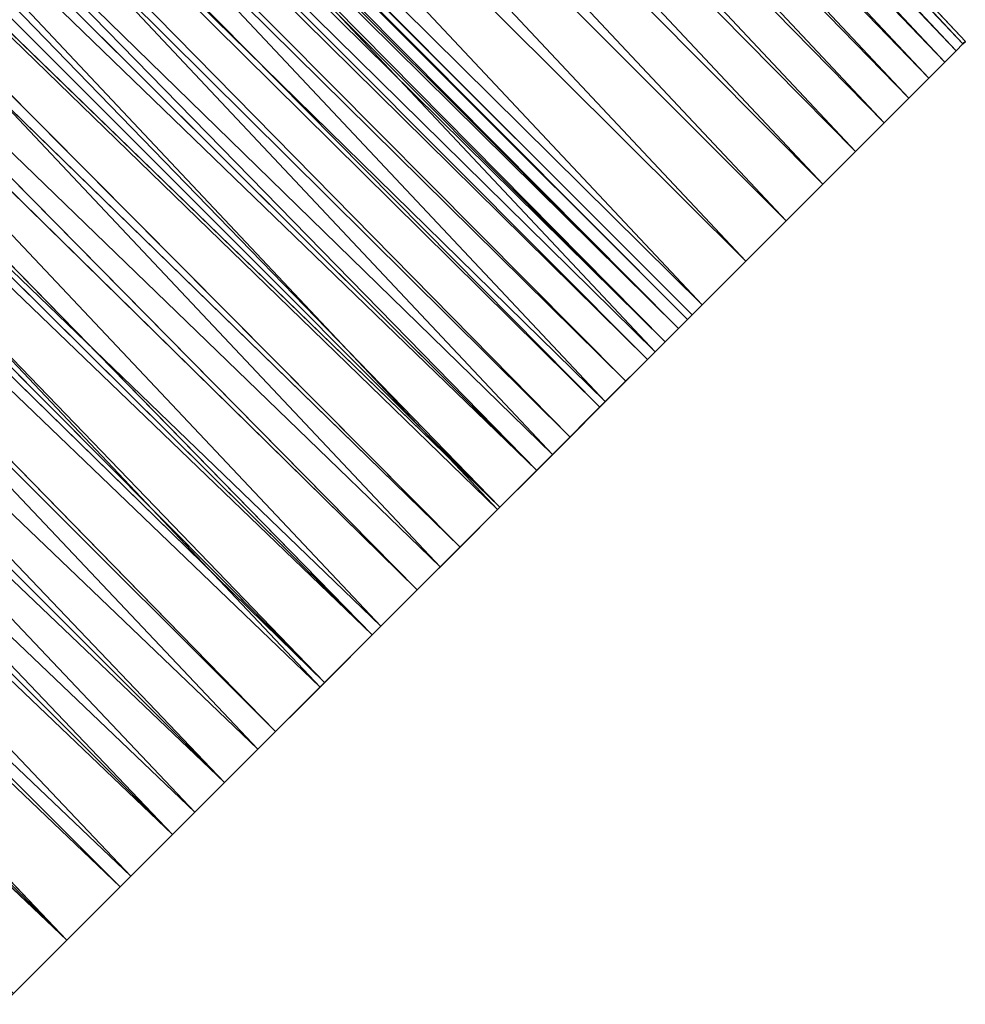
# Model space of a CAD drawing. Header units: millimetres. Extents: x -17.6 to 34.9, y -55.1 to 0.
# Tile 4 of 94: x 25.3 to 34.9, y -46.7 to -36.6. Entities that reach past the tile are written whole.
import ezdxf

# ---------------------------------------------------------------- set-up
doc = ezdxf.new("R2010")
doc.units = ezdxf.units.MM
doc.header["$LTSCALE"] = 38.447787
for name, color, linetype in [('10', 7, 'CONTINUOUS'), ('19', 7, 'CONTINUOUS'), ('21', 7, 'CONTINUOUS'), ('54', 7, 'CONTINUOUS'), ('55', 7, 'CONTINUOUS')]:
    doc.layers.add(name, color=color, linetype=linetype)

msp = doc.modelspace()

# ---------------------------------------------------------------- linework, layer by layer
at = {"layer": '10', "linetype": 'Continuous'}
for points in [[(34.909, -36.887, 0.926), (34.84, -36.957, 1.841), (34.909, -36.887, -0.926), (34.909, -36.887, 0.926)], [(34.909, -36.887, -0.926), (34.84, -36.957, 1.841), (34.84, -36.957, -1.841), (34.909, -36.887, -0.926)], [(34.933, -36.864), (34.909, -36.887, 0.926), (34.909, -36.887, -0.926), (34.933, -36.864)], [(34.84, -36.957, 1.841), (34.724, -37.072, 2.745), (34.84, -36.957, -1.841), (34.84, -36.957, 1.841)], [(34.84, -36.957, -1.841), (34.724, -37.072, 2.745), (34.724, -37.072, -2.745), (34.84, -36.957, -1.841)], [(34.724, -37.072, 2.745), (34.562, -37.234, 3.641), (34.724, -37.072, -2.745), (34.724, -37.072, 2.745)], [(34.724, -37.072, -2.745), (34.562, -37.234, 3.641), (34.562, -37.234, -3.641), (34.724, -37.072, -2.745)], [(34.562, -37.234, 3.641), (34.357, -37.44, 4.515), (34.562, -37.234, -3.641), (34.562, -37.234, 3.641)], [(34.562, -37.234, -3.641), (34.357, -37.44, 4.515), (34.357, -37.44, -4.515), (34.562, -37.234, -3.641)], [(34.357, -37.44, 4.515), (34.107, -37.689, 5.367), (34.357, -37.44, -4.515), (34.357, -37.44, 4.515)], [(34.357, -37.44, -4.515), (34.107, -37.689, 5.367), (34.107, -37.689, -5.367), (34.357, -37.44, -4.515)], [(34.107, -37.689, 5.367), (33.815, -37.982, 6.193), (34.107, -37.689, -5.367), (34.107, -37.689, 5.367)], [(34.107, -37.689, -5.367), (33.815, -37.982, 6.193), (33.815, -37.982, -6.193), (34.107, -37.689, -5.367)], [(33.815, -37.982, 6.193), (33.483, -38.314, 6.984), (33.815, -37.982, -6.193), (33.815, -37.982, 6.193)], [(33.815, -37.982, -6.193), (33.483, -38.314, 6.984), (33.483, -38.314, -6.984), (33.815, -37.982, -6.193)], [(33.483, -38.314, 6.984), (33.11, -38.687, 7.744), (33.483, -38.314, -6.984), (33.483, -38.314, 6.984)], [(33.483, -38.314, -6.984), (33.11, -38.687, 7.744), (33.11, -38.687, -7.744), (33.483, -38.314, -6.984)], [(33.11, -38.687, 7.744), (32.702, -39.095, 8.461), (33.11, -38.687, -7.744), (33.11, -38.687, 7.744)], [(33.11, -38.687, -7.744), (32.702, -39.095, 8.461), (32.702, -39.095, -8.461), (33.11, -38.687, -7.744)], [(32.702, -39.095, 8.461), (32.257, -39.54, 9.136), (32.702, -39.095, -8.461), (32.702, -39.095, 8.461)], [(32.702, -39.095, -8.461), (32.257, -39.54, 9.136), (32.257, -39.54, -9.136), (32.702, -39.095, -8.461)], [(32.257, -39.54, 9.136), (31.779, -40.017, 9.765), (32.155, -39.642, 0.383), (32.257, -39.54, 9.136)], [(31.779, -40.017, -9.765), (32.257, -39.54, -9.136), (31.882, -39.915, -2.635), (31.779, -40.017, -9.765)], [(31.882, -39.915, -2.635), (32.257, -39.54, -9.136), (32.017, -39.779, -1.897), (31.882, -39.915, -2.635)], [(32.017, -39.779, -1.897), (32.257, -39.54, -9.136), (32.109, -39.688, -1.142), (32.017, -39.779, -1.897)], [(32.109, -39.688, -1.142), (32.257, -39.54, -9.136), (32.155, -39.642, -0.383), (32.109, -39.688, -1.142)], [(32.257, -39.54, -9.136), (32.257, -39.54, 9.136), (32.155, -39.642, 0.383), (32.257, -39.54, -9.136)], [(32.155, -39.642, -0.383), (32.257, -39.54, -9.136), (32.155, -39.642, 0.383), (32.155, -39.642, -0.383)], [(32.155, -39.642, 0.383), (31.779, -40.017, 9.765), (32.109, -39.688, 1.142), (32.155, -39.642, 0.383)], [(32.109, -39.688, 1.142), (31.779, -40.017, 9.765), (32.017, -39.779, 1.897), (32.109, -39.688, 1.142)], [(32.017, -39.779, 1.897), (31.779, -40.017, 9.765), (31.882, -39.915, 2.635), (32.017, -39.779, 1.897)], [(31.882, -39.915, 2.635), (31.779, -40.017, 9.765), (31.701, -40.095, 3.356), (31.882, -39.915, 2.635)], [(31.701, -40.095, -3.356), (31.779, -40.017, -9.765), (31.882, -39.915, -2.635), (31.701, -40.095, -3.356)], [(31.779, -40.017, 9.765), (31.272, -40.524, 10.343), (31.701, -40.095, 3.356), (31.779, -40.017, 9.765)], [(31.272, -40.524, -10.343), (31.779, -40.017, -9.765), (31.479, -40.317, -4.052), (31.272, -40.524, -10.343)], [(31.479, -40.317, -4.052), (31.779, -40.017, -9.765), (31.701, -40.095, -3.356), (31.479, -40.317, -4.052)], [(31.701, -40.095, 3.356), (31.272, -40.524, 10.343), (31.479, -40.317, 4.052), (31.701, -40.095, 3.356)], [(31.479, -40.317, 4.052), (31.272, -40.524, 10.343), (31.215, -40.581, 4.719), (31.479, -40.317, 4.052)], [(31.215, -40.581, -4.719), (31.272, -40.524, -10.343), (31.479, -40.317, -4.052), (31.215, -40.581, -4.719)], [(31.272, -40.524, 10.343), (30.735, -41.061, 10.87), (31.215, -40.581, 4.719), (31.272, -40.524, 10.343)], [(30.735, -41.061, -10.87), (31.272, -40.524, -10.343), (30.913, -40.884, -5.352), (30.735, -41.061, -10.87)], [(30.913, -40.884, -5.352), (31.272, -40.524, -10.343), (31.215, -40.581, -4.719), (30.913, -40.884, -5.352)], [(31.215, -40.581, 4.719), (30.735, -41.061, 10.87), (30.913, -40.884, 5.352), (31.215, -40.581, 4.719)], [(30.913, -40.884, 5.352), (30.735, -41.061, 10.87), (30.574, -41.223, 5.946), (30.913, -40.884, 5.352)], [(30.574, -41.223, -5.946), (30.735, -41.061, -10.87), (30.913, -40.884, -5.352), (30.574, -41.223, -5.946)], [(30.735, -41.061, 10.87), (30.176, -41.621, 11.34), (30.574, -41.223, 5.946), (30.735, -41.061, 10.87)], [(30.176, -41.621, -11.34), (30.735, -41.061, -10.87), (30.199, -41.597, -6.498), (30.176, -41.621, -11.34)], [(30.199, -41.597, -6.498), (30.735, -41.061, -10.87), (30.574, -41.223, -5.946), (30.199, -41.597, -6.498)], [(30.574, -41.223, 5.946), (30.176, -41.621, 11.34), (30.199, -41.597, 6.498), (30.574, -41.223, 5.946)], [(30.176, -41.621, 11.34), (29.592, -42.205, 11.753), (29.795, -42.002, 7.002), (30.176, -41.621, 11.34)], [(29.592, -42.205, -11.753), (30.176, -41.621, -11.34), (29.795, -42.002, -7.002), (29.592, -42.205, -11.753)], [(30.199, -41.597, 6.498), (30.176, -41.621, 11.34), (29.795, -42.002, 7.002), (30.199, -41.597, 6.498)], [(29.795, -42.002, -7.002), (30.176, -41.621, -11.34), (30.199, -41.597, -6.498), (29.795, -42.002, -7.002)], [(29.795, -42.002, 7.002), (29.592, -42.205, 11.753), (29.36, -42.437, 7.457), (29.795, -42.002, 7.002)], [(29.36, -42.437, -7.457), (29.592, -42.205, -11.753), (29.795, -42.002, -7.002), (29.36, -42.437, -7.457)], [(29.592, -42.205, 11.753), (28.989, -42.807, 12.106), (29.36, -42.437, 7.457), (29.592, -42.205, 11.753)], [(28.989, -42.807, -12.106), (29.592, -42.205, -11.753), (29.36, -42.437, -7.457), (28.989, -42.807, -12.106)], [(29.36, -42.437, 7.457), (28.989, -42.807, 12.106), (28.901, -42.896, 7.857), (29.36, -42.437, 7.457)], [(28.901, -42.896, -7.857), (28.989, -42.807, -12.106), (29.36, -42.437, -7.457), (28.901, -42.896, -7.857)], [(28.989, -42.807, 12.106), (28.371, -43.426, 12.397), (28.901, -42.896, 7.857), (28.989, -42.807, 12.106)], [(28.371, -43.426, -12.397), (28.989, -42.807, -12.106), (28.417, -43.379, -8.201), (28.371, -43.426, -12.397)], [(28.417, -43.379, -8.201), (28.989, -42.807, -12.106), (28.901, -42.896, -7.857), (28.417, -43.379, -8.201)], [(28.901, -42.896, 7.857), (28.371, -43.426, 12.397), (28.417, -43.379, 8.201), (28.901, -42.896, 7.857)], [(28.371, -43.426, 12.397), (27.738, -44.059, 12.626), (27.917, -43.879, 8.486), (28.371, -43.426, 12.397)], [(27.738, -44.059, -12.626), (28.371, -43.426, -12.397), (27.917, -43.879, -8.486), (27.738, -44.059, -12.626)], [(28.417, -43.379, 8.201), (28.371, -43.426, 12.397), (27.917, -43.879, 8.486), (28.417, -43.379, 8.201)], [(27.917, -43.879, -8.486), (28.371, -43.426, -12.397), (28.417, -43.379, -8.201), (27.917, -43.879, -8.486)], [(27.917, -43.879, 8.486), (27.738, -44.059, 12.626), (27.4, -44.397, 8.71), (27.917, -43.879, 8.486)], [(27.4, -44.397, -8.71), (27.738, -44.059, -12.626), (27.917, -43.879, -8.486), (27.4, -44.397, -8.71)], [(27.738, -44.059, 12.626), (27.097, -44.699, 12.789), (27.4, -44.397, 8.71), (27.738, -44.059, 12.626)], [(27.097, -44.699, -12.789), (27.738, -44.059, -12.626), (27.4, -44.397, -8.71), (27.097, -44.699, -12.789)], [(27.4, -44.397, 8.71), (27.097, -44.699, 12.789), (26.872, -44.924, 8.87), (27.4, -44.397, 8.71)], [(26.872, -44.924, -8.87), (27.097, -44.699, -12.789), (27.4, -44.397, -8.71), (26.872, -44.924, -8.87)], [(27.097, -44.699, 12.789), (26.448, -45.349, 12.888), (26.872, -44.924, 8.87), (27.097, -44.699, 12.789)], [(26.448, -45.349, -12.888), (27.097, -44.699, -12.789), (26.872, -44.924, -8.87), (26.448, -45.349, -12.888)], [(26.872, -44.924, 8.87), (26.448, -45.349, 12.888), (26.339, -45.458, 8.967), (26.872, -44.924, 8.87)], [(26.339, -45.458, -8.967), (26.448, -45.349, -12.888), (26.872, -44.924, -8.87), (26.339, -45.458, -8.967)], [(26.448, -45.349, 12.888), (25.796, -46, 12.921), (26.339, -45.458, 8.967), (26.448, -45.349, 12.888)], [(25.796, -46, -12.921), (26.448, -45.349, -12.888), (25.796, -46, -9), (25.796, -46, -12.921)], [(25.796, -46, -9), (26.448, -45.349, -12.888), (26.339, -45.458, -8.967), (25.796, -46, -9)], [(25.796, -46, 12.921), (25.796, -46, 9), (26.339, -45.458, 8.967), (25.796, -46, 12.921)], [(25.796, -46, 12.921), (25.145, -46.651, 12.888), (25.796, -46, 9), (25.796, -46, 12.921)], [(25.796, -46, 9), (25.145, -46.651, 12.888), (25.254, -46.542, 8.967), (25.796, -46, 9)], [(25.145, -46.651, -12.888), (25.796, -46, -12.921), (25.254, -46.542, -8.967), (25.145, -46.651, -12.888)], [(25.254, -46.542, -8.967), (25.796, -46, -12.921), (25.796, -46, -9), (25.254, -46.542, -8.967)]]:
    msp.add_3dface(points, dxfattribs=at)
at = {"layer": '19', "linetype": 'Continuous'}
for points in [[(22.169, -23.464, 1.881), (34.909, -36.887, 0.926), (22.239, -23.395, 0.946), (22.169, -23.464, 1.881)], [(22.239, -23.395, 0.946), (34.933, -36.864), (22.262, -23.371), (22.239, -23.395, 0.946)], [(34.909, -36.887, 0.926), (34.933, -36.864), (22.239, -23.395, 0.946), (34.909, -36.887, 0.926)], [(22.054, -23.58, 2.806), (34.84, -36.957, 1.841), (22.169, -23.464, 1.881), (22.054, -23.58, 2.806)], [(34.84, -36.957, 1.841), (34.909, -36.887, 0.926), (22.169, -23.464, 1.881), (34.84, -36.957, 1.841)], [(21.892, -23.741, 3.722), (34.724, -37.072, 2.745), (22.054, -23.58, 2.806), (21.892, -23.741, 3.722)], [(34.724, -37.072, 2.745), (34.84, -36.957, 1.841), (22.054, -23.58, 2.806), (34.724, -37.072, 2.745)], [(21.687, -23.947, 4.618), (34.562, -37.234, 3.641), (21.892, -23.741, 3.722), (21.687, -23.947, 4.618)], [(34.562, -37.234, 3.641), (34.724, -37.072, 2.745), (21.892, -23.741, 3.722), (34.562, -37.234, 3.641)], [(21.437, -24.197, 5.491), (34.357, -37.44, 4.515), (21.687, -23.947, 4.618), (21.437, -24.197, 5.491)], [(34.357, -37.44, 4.515), (34.562, -37.234, 3.641), (21.687, -23.947, 4.618), (34.357, -37.44, 4.515)], [(21.144, -24.489, 6.34), (34.107, -37.689, 5.367), (21.437, -24.197, 5.491), (21.144, -24.489, 6.34)], [(34.107, -37.689, 5.367), (34.357, -37.44, 4.515), (21.437, -24.197, 5.491), (34.107, -37.689, 5.367)], [(20.812, -24.822, 7.154), (33.815, -37.982, 6.193), (21.144, -24.489, 6.34), (20.812, -24.822, 7.154)], [(33.815, -37.982, 6.193), (34.107, -37.689, 5.367), (21.144, -24.489, 6.34), (33.815, -37.982, 6.193)], [(20.439, -25.195, 7.937), (33.483, -38.314, 6.984), (20.812, -24.822, 7.154), (20.439, -25.195, 7.937)], [(33.483, -38.314, 6.984), (33.815, -37.982, 6.193), (20.812, -24.822, 7.154), (33.483, -38.314, 6.984)], [(20.029, -25.605, 8.679), (33.11, -38.687, 7.744), (20.439, -25.195, 7.937), (20.029, -25.605, 8.679)], [(33.11, -38.687, 7.744), (33.483, -38.314, 6.984), (20.439, -25.195, 7.937), (33.11, -38.687, 7.744)], [(19.583, -26.051, 9.379), (32.702, -39.095, 8.461), (20.029, -25.605, 8.679), (19.583, -26.051, 9.379)], [(32.702, -39.095, 8.461), (33.11, -38.687, 7.744), (20.029, -25.605, 8.679), (32.702, -39.095, 8.461)], [(19.103, -26.531, 10.035), (32.257, -39.54, 9.136), (19.583, -26.051, 9.379), (19.103, -26.531, 10.035)], [(32.257, -39.54, 9.136), (32.702, -39.095, 8.461), (19.583, -26.051, 9.379), (32.257, -39.54, 9.136)], [(18.594, -27.04, 10.639), (31.779, -40.017, 9.765), (19.103, -26.531, 10.035), (18.594, -27.04, 10.639)], [(31.779, -40.017, 9.765), (32.257, -39.54, 9.136), (19.103, -26.531, 10.035), (31.779, -40.017, 9.765)], [(18.053, -27.58, 11.194), (31.272, -40.524, 10.343), (18.594, -27.04, 10.639), (18.053, -27.58, 11.194)], [(31.272, -40.524, 10.343), (31.779, -40.017, 9.765), (18.594, -27.04, 10.639), (31.272, -40.524, 10.343)], [(17.489, -28.145, 11.693), (30.735, -41.061, 10.87), (18.053, -27.58, 11.194), (17.489, -28.145, 11.693)], [(30.735, -41.061, 10.87), (31.272, -40.524, 10.343), (18.053, -27.58, 11.194), (30.735, -41.061, 10.87)], [(16.901, -28.733, 12.135), (30.176, -41.621, 11.34), (17.489, -28.145, 11.693), (16.901, -28.733, 12.135)], [(30.176, -41.621, 11.34), (30.735, -41.061, 10.87), (17.489, -28.145, 11.693), (30.176, -41.621, 11.34)], [(16.291, -29.343, 12.519), (29.592, -42.205, 11.753), (16.901, -28.733, 12.135), (16.291, -29.343, 12.519)], [(29.592, -42.205, 11.753), (30.176, -41.621, 11.34), (16.901, -28.733, 12.135), (29.592, -42.205, 11.753)], [(15.666, -29.967, 12.841), (28.989, -42.807, 12.106), (16.291, -29.343, 12.519), (15.666, -29.967, 12.841)], [(28.989, -42.807, 12.106), (29.592, -42.205, 11.753), (16.291, -29.343, 12.519), (28.989, -42.807, 12.106)], [(15.024, -30.609, 13.101), (28.371, -43.426, 12.397), (15.666, -29.967, 12.841), (15.024, -30.609, 13.101)], [(28.371, -43.426, 12.397), (28.989, -42.807, 12.106), (15.666, -29.967, 12.841), (28.371, -43.426, 12.397)], [(14.373, -31.261, 13.297), (27.738, -44.059, 12.626), (15.024, -30.609, 13.101), (14.373, -31.261, 13.297)], [(27.738, -44.059, 12.626), (28.371, -43.426, 12.397), (15.024, -30.609, 13.101), (27.738, -44.059, 12.626)], [(13.713, -31.92, 13.428), (27.097, -44.699, 12.789), (14.373, -31.261, 13.297), (13.713, -31.92, 13.428)], [(27.097, -44.699, 12.789), (27.738, -44.059, 12.626), (14.373, -31.261, 13.297), (27.097, -44.699, 12.789)], [(13.047, -32.586, 13.494), (26.448, -45.349, 12.888), (13.713, -31.92, 13.428), (13.047, -32.586, 13.494)], [(26.448, -45.349, 12.888), (27.097, -44.699, 12.789), (13.713, -31.92, 13.428), (26.448, -45.349, 12.888)], [(12.383, -33.251, 13.494), (25.796, -46, 12.921), (13.047, -32.586, 13.494), (12.383, -33.251, 13.494)], [(25.796, -46, 12.921), (26.448, -45.349, 12.888), (13.047, -32.586, 13.494), (25.796, -46, 12.921)], [(25.145, -46.651, 12.888), (25.796, -46, 12.921), (12.383, -33.251, 13.494), (25.145, -46.651, 12.888)]]:
    msp.add_3dface(points, dxfattribs=at)
at = {"layer": '21', "linetype": 'Continuous'}
for points in [[(34.909, -36.887, -0.926), (22.169, -23.464, -1.881), (22.239, -23.395, -0.946), (34.909, -36.887, -0.926)], [(22.262, -23.371), (34.909, -36.887, -0.926), (22.239, -23.395, -0.946), (22.262, -23.371)], [(34.933, -36.864), (34.909, -36.887, -0.926), (22.262, -23.371), (34.933, -36.864)], [(34.84, -36.957, -1.841), (22.054, -23.58, -2.806), (22.169, -23.464, -1.881), (34.84, -36.957, -1.841)], [(34.909, -36.887, -0.926), (34.84, -36.957, -1.841), (22.169, -23.464, -1.881), (34.909, -36.887, -0.926)], [(34.724, -37.072, -2.745), (21.892, -23.741, -3.722), (22.054, -23.58, -2.806), (34.724, -37.072, -2.745)], [(34.84, -36.957, -1.841), (34.724, -37.072, -2.745), (22.054, -23.58, -2.806), (34.84, -36.957, -1.841)], [(34.562, -37.234, -3.641), (21.687, -23.947, -4.618), (21.892, -23.741, -3.722), (34.562, -37.234, -3.641)], [(34.724, -37.072, -2.745), (34.562, -37.234, -3.641), (21.892, -23.741, -3.722), (34.724, -37.072, -2.745)], [(34.357, -37.44, -4.515), (21.437, -24.197, -5.491), (21.687, -23.947, -4.618), (34.357, -37.44, -4.515)], [(34.562, -37.234, -3.641), (34.357, -37.44, -4.515), (21.687, -23.947, -4.618), (34.562, -37.234, -3.641)], [(34.107, -37.689, -5.367), (21.144, -24.489, -6.34), (21.437, -24.197, -5.491), (34.107, -37.689, -5.367)], [(34.357, -37.44, -4.515), (34.107, -37.689, -5.367), (21.437, -24.197, -5.491), (34.357, -37.44, -4.515)], [(33.815, -37.982, -6.193), (20.812, -24.822, -7.154), (21.144, -24.489, -6.34), (33.815, -37.982, -6.193)], [(34.107, -37.689, -5.367), (33.815, -37.982, -6.193), (21.144, -24.489, -6.34), (34.107, -37.689, -5.367)], [(33.483, -38.314, -6.984), (20.439, -25.195, -7.937), (20.812, -24.822, -7.154), (33.483, -38.314, -6.984)], [(33.815, -37.982, -6.193), (33.483, -38.314, -6.984), (20.812, -24.822, -7.154), (33.815, -37.982, -6.193)], [(33.11, -38.687, -7.744), (20.029, -25.605, -8.679), (20.439, -25.195, -7.937), (33.11, -38.687, -7.744)], [(33.483, -38.314, -6.984), (33.11, -38.687, -7.744), (20.439, -25.195, -7.937), (33.483, -38.314, -6.984)], [(32.702, -39.095, -8.461), (19.583, -26.051, -9.379), (20.029, -25.605, -8.679), (32.702, -39.095, -8.461)], [(33.11, -38.687, -7.744), (32.702, -39.095, -8.461), (20.029, -25.605, -8.679), (33.11, -38.687, -7.744)], [(32.257, -39.54, -9.136), (19.103, -26.531, -10.035), (19.583, -26.051, -9.379), (32.257, -39.54, -9.136)], [(32.702, -39.095, -8.461), (32.257, -39.54, -9.136), (19.583, -26.051, -9.379), (32.702, -39.095, -8.461)], [(31.779, -40.017, -9.765), (18.594, -27.04, -10.639), (19.103, -26.531, -10.035), (31.779, -40.017, -9.765)], [(32.257, -39.54, -9.136), (31.779, -40.017, -9.765), (19.103, -26.531, -10.035), (32.257, -39.54, -9.136)], [(31.272, -40.524, -10.343), (18.053, -27.58, -11.194), (18.594, -27.04, -10.639), (31.272, -40.524, -10.343)], [(31.779, -40.017, -9.765), (31.272, -40.524, -10.343), (18.594, -27.04, -10.639), (31.779, -40.017, -9.765)], [(30.735, -41.061, -10.87), (17.489, -28.145, -11.693), (18.053, -27.58, -11.194), (30.735, -41.061, -10.87)], [(31.272, -40.524, -10.343), (30.735, -41.061, -10.87), (18.053, -27.58, -11.194), (31.272, -40.524, -10.343)], [(30.176, -41.621, -11.34), (16.901, -28.733, -12.135), (17.489, -28.145, -11.693), (30.176, -41.621, -11.34)], [(30.735, -41.061, -10.87), (30.176, -41.621, -11.34), (17.489, -28.145, -11.693), (30.735, -41.061, -10.87)], [(29.592, -42.205, -11.753), (16.291, -29.343, -12.519), (16.901, -28.733, -12.135), (29.592, -42.205, -11.753)], [(30.176, -41.621, -11.34), (29.592, -42.205, -11.753), (16.901, -28.733, -12.135), (30.176, -41.621, -11.34)], [(28.989, -42.807, -12.106), (15.666, -29.967, -12.841), (16.291, -29.343, -12.519), (28.989, -42.807, -12.106)], [(29.592, -42.205, -11.753), (28.989, -42.807, -12.106), (16.291, -29.343, -12.519), (29.592, -42.205, -11.753)], [(28.371, -43.426, -12.397), (15.024, -30.609, -13.101), (15.666, -29.967, -12.841), (28.371, -43.426, -12.397)], [(28.989, -42.807, -12.106), (28.371, -43.426, -12.397), (15.666, -29.967, -12.841), (28.989, -42.807, -12.106)], [(27.738, -44.059, -12.626), (14.373, -31.261, -13.297), (15.024, -30.609, -13.101), (27.738, -44.059, -12.626)], [(28.371, -43.426, -12.397), (27.738, -44.059, -12.626), (15.024, -30.609, -13.101), (28.371, -43.426, -12.397)], [(27.097, -44.699, -12.789), (13.713, -31.92, -13.428), (14.373, -31.261, -13.297), (27.097, -44.699, -12.789)], [(27.738, -44.059, -12.626), (27.097, -44.699, -12.789), (14.373, -31.261, -13.297), (27.738, -44.059, -12.626)], [(26.448, -45.349, -12.888), (13.047, -32.586, -13.494), (13.713, -31.92, -13.428), (26.448, -45.349, -12.888)], [(27.097, -44.699, -12.789), (26.448, -45.349, -12.888), (13.713, -31.92, -13.428), (27.097, -44.699, -12.789)], [(25.796, -46, -12.921), (12.383, -33.251, -13.494), (13.047, -32.586, -13.494), (25.796, -46, -12.921)], [(26.448, -45.349, -12.888), (25.796, -46, -12.921), (13.047, -32.586, -13.494), (26.448, -45.349, -12.888)], [(25.796, -46, -12.921), (25.145, -46.651, -12.888), (12.383, -33.251, -13.494), (25.796, -46, -12.921)]]:
    msp.add_3dface(points, dxfattribs=at)
at = {"layer": '54', "linetype": 'Continuous'}
for points in [[(25.254, -46.542, -8.967), (25.796, -46, -9), (1.248, -22.5, -8.967), (25.254, -46.542, -8.967)], [(25.796, -46, -9), (2.296, -22.5, -9), (1.248, -22.5, -8.967), (25.796, -46, -9)], [(25.796, -46, 9), (25.254, -46.542, 8.967), (2.296, -22.5, 9), (25.796, -46, 9)]]:
    msp.add_3dface(points, dxfattribs=at)
at = {"layer": '55', "linetype": 'Continuous'}
for points in [[(32.109, -39.688, -1.142), (10.68, -18.189, -0.659), (10.619, -18.231, -1.315), (32.109, -39.688, -1.142)], [(32.109, -39.688, 1.142), (10.619, -18.231, 1.314), (10.68, -18.189, 0.658), (32.109, -39.688, 1.142)], [(32.155, -39.642, -0.383), (10.7, -18.176), (10.68, -18.189, -0.659), (32.155, -39.642, -0.383)], [(10.7, -18.176), (32.155, -39.642, 0.383), (10.68, -18.189, 0.658), (10.7, -18.176)], [(32.109, -39.688, -1.142), (32.155, -39.642, -0.383), (10.68, -18.189, -0.659), (32.109, -39.688, -1.142)], [(32.155, -39.642, 0.383), (32.109, -39.688, 1.142), (10.68, -18.189, 0.658), (32.155, -39.642, 0.383)], [(32.155, -39.642, -0.383), (32.155, -39.642, 0.383), (10.7, -18.176), (32.155, -39.642, -0.383)], [(32.017, -39.779, -1.897), (10.518, -18.301, -1.966), (10.377, -18.399, -2.609), (32.017, -39.779, -1.897)], [(31.882, -39.915, 2.635), (10.377, -18.399, 2.608), (10.518, -18.301, 1.965), (31.882, -39.915, 2.635)], [(32.017, -39.779, -1.897), (10.619, -18.231, -1.315), (10.518, -18.301, -1.966), (32.017, -39.779, -1.897)], [(32.017, -39.779, 1.897), (10.518, -18.301, 1.965), (10.619, -18.231, 1.314), (32.017, -39.779, 1.897)], [(32.017, -39.779, 1.897), (31.882, -39.915, 2.635), (10.518, -18.301, 1.965), (32.017, -39.779, 1.897)], [(32.017, -39.779, -1.897), (32.109, -39.688, -1.142), (10.619, -18.231, -1.315), (32.017, -39.779, -1.897)], [(32.109, -39.688, 1.142), (32.017, -39.779, 1.897), (10.619, -18.231, 1.314), (32.109, -39.688, 1.142)], [(31.882, -39.915, -2.635), (10.377, -18.399, -2.609), (10.199, -18.526, -3.235), (31.882, -39.915, -2.635)], [(31.882, -39.915, 2.635), (10.199, -18.525, 3.234), (10.377, -18.399, 2.608), (31.882, -39.915, 2.635)], [(31.882, -39.915, -2.635), (32.017, -39.779, -1.897), (10.377, -18.399, -2.609), (31.882, -39.915, -2.635)], [(31.701, -40.095, 3.356), (9.986, -18.68, 3.842), (10.199, -18.525, 3.234), (31.701, -40.095, 3.356)], [(31.701, -40.095, -3.356), (10.199, -18.526, -3.235), (9.986, -18.68, -3.843), (31.701, -40.095, -3.356)], [(31.882, -39.915, 2.635), (31.701, -40.095, 3.356), (10.199, -18.525, 3.234), (31.882, -39.915, 2.635)], [(31.701, -40.095, -3.356), (31.882, -39.915, -2.635), (10.199, -18.526, -3.235), (31.701, -40.095, -3.356)], [(31.479, -40.317, -4.052), (9.986, -18.68, -3.843), (9.741, -18.864, -4.428), (31.479, -40.317, -4.052)], [(31.479, -40.317, 4.052), (9.741, -18.863, 4.427), (9.986, -18.68, 3.842), (31.479, -40.317, 4.052)], [(31.479, -40.317, -4.052), (31.701, -40.095, -3.356), (9.986, -18.68, -3.843), (31.479, -40.317, -4.052)], [(31.701, -40.095, 3.356), (31.479, -40.317, 4.052), (9.986, -18.68, 3.842), (31.701, -40.095, 3.356)], [(31.215, -40.581, -4.719), (9.741, -18.864, -4.428), (9.464, -19.077, -4.991), (31.215, -40.581, -4.719)], [(31.215, -40.581, 4.719), (9.465, -19.077, 4.991), (9.741, -18.863, 4.427), (31.215, -40.581, 4.719)], [(31.479, -40.317, 4.052), (31.215, -40.581, 4.719), (9.741, -18.863, 4.427), (31.479, -40.317, 4.052)], [(31.215, -40.581, -4.719), (31.479, -40.317, -4.052), (9.741, -18.864, -4.428), (31.215, -40.581, -4.719)], [(30.913, -40.884, -5.352), (9.464, -19.077, -4.991), (9.164, -19.319, -5.524), (30.913, -40.884, -5.352)], [(30.913, -40.884, 5.352), (9.164, -19.319, 5.524), (9.465, -19.077, 4.991), (30.913, -40.884, 5.352)], [(30.913, -40.884, -5.352), (31.215, -40.581, -4.719), (9.464, -19.077, -4.991), (30.913, -40.884, -5.352)], [(31.215, -40.581, 4.719), (30.913, -40.884, 5.352), (9.465, -19.077, 4.991), (31.215, -40.581, 4.719)], [(30.574, -41.223, -5.946), (9.164, -19.319, -5.524), (8.843, -19.59, -6.024), (30.574, -41.223, -5.946)], [(30.574, -41.223, 5.946), (8.844, -19.59, 6.023), (9.164, -19.319, 5.524), (30.574, -41.223, 5.946)], [(30.574, -41.223, -5.946), (30.913, -40.884, -5.352), (9.164, -19.319, -5.524), (30.574, -41.223, -5.946)], [(30.913, -40.884, 5.352), (30.574, -41.223, 5.946), (9.164, -19.319, 5.524), (30.913, -40.884, 5.352)], [(30.574, -41.223, -5.946), (8.843, -19.59, -6.024), (8.508, -19.891, -6.489), (30.574, -41.223, -5.946)], [(30.199, -41.597, 6.498), (8.509, -19.89, 6.488), (8.844, -19.59, 6.023), (30.199, -41.597, 6.498)], [(30.574, -41.223, 5.946), (30.199, -41.597, 6.498), (8.844, -19.59, 6.023), (30.574, -41.223, 5.946)], [(30.199, -41.597, -6.498), (8.508, -19.891, -6.489), (8.165, -20.224, -6.915), (30.199, -41.597, -6.498)], [(30.199, -41.597, 6.498), (8.166, -20.223, 6.914), (8.509, -19.89, 6.488), (30.199, -41.597, 6.498)], [(30.199, -41.597, -6.498), (30.574, -41.223, -5.946), (8.508, -19.891, -6.489), (30.199, -41.597, -6.498)], [(29.795, -42.002, -7.002), (8.165, -20.224, -6.915), (7.82, -20.587, -7.304), (29.795, -42.002, -7.002)], [(29.795, -42.002, 7.002), (7.822, -20.584, 7.301), (8.166, -20.223, 6.914), (29.795, -42.002, 7.002)], [(29.795, -42.002, -7.002), (30.199, -41.597, -6.498), (8.165, -20.224, -6.915), (29.795, -42.002, -7.002)], [(30.199, -41.597, 6.498), (29.795, -42.002, 7.002), (8.166, -20.223, 6.914), (30.199, -41.597, 6.498)], [(29.36, -42.437, -7.457), (7.82, -20.587, -7.304), (7.493, -20.967, -7.639), (29.36, -42.437, -7.457)], [(29.36, -42.437, 7.457), (7.495, -20.963, 7.636), (7.822, -20.584, 7.301), (29.36, -42.437, 7.457)], [(29.36, -42.437, -7.457), (29.795, -42.002, -7.002), (7.82, -20.587, -7.304), (29.36, -42.437, -7.457)], [(29.795, -42.002, 7.002), (29.36, -42.437, 7.457), (7.822, -20.584, 7.301), (29.795, -42.002, 7.002)], [(28.901, -42.896, -7.857), (7.493, -20.967, -7.639), (7.188, -21.366, -7.926), (28.901, -42.896, -7.857)], [(28.901, -42.896, 7.857), (7.19, -21.363, 7.924), (7.495, -20.963, 7.636), (28.901, -42.896, 7.857)], [(28.901, -42.896, -7.857), (29.36, -42.437, -7.457), (7.493, -20.967, -7.639), (28.901, -42.896, -7.857)], [(29.36, -42.437, 7.457), (28.901, -42.896, 7.857), (7.495, -20.963, 7.636), (29.36, -42.437, 7.457)], [(28.901, -42.896, -7.857), (7.188, -21.366, -7.926), (6.919, -21.757, -8.162), (28.901, -42.896, -7.857)], [(28.417, -43.379, 8.201), (6.921, -21.754, 8.16), (7.19, -21.363, 7.924), (28.417, -43.379, 8.201)], [(28.901, -42.896, 7.857), (28.417, -43.379, 8.201), (7.19, -21.363, 7.924), (28.901, -42.896, 7.857)], [(28.417, -43.379, -8.201), (6.919, -21.757, -8.162), (6.692, -22.133, -8.349), (28.417, -43.379, -8.201)], [(28.417, -43.379, 8.201), (6.693, -22.131, 8.348), (6.921, -21.754, 8.16), (28.417, -43.379, 8.201)], [(28.417, -43.379, -8.201), (28.901, -42.896, -7.857), (6.919, -21.757, -8.162), (28.417, -43.379, -8.201)], [(27.917, -43.879, 8.486), (6.509, -22.5, 8.493), (6.693, -22.131, 8.348), (27.917, -43.879, 8.486)], [(6.509, -22.5, -8.493), (27.917, -43.879, -8.486), (6.692, -22.133, -8.349), (6.509, -22.5, -8.493)], [(27.917, -43.879, -8.486), (28.417, -43.379, -8.201), (6.692, -22.133, -8.349), (27.917, -43.879, -8.486)], [(28.417, -43.379, 8.201), (27.917, -43.879, 8.486), (6.693, -22.131, 8.348), (28.417, -43.379, 8.201)], [(25.796, -46, 9), (2.296, -22.5, 9), (3.387, -22.5, 8.966), (25.796, -46, 9)], [(25.796, -46, -9), (26.339, -45.458, -8.967), (2.296, -22.5, -9), (25.796, -46, -9)], [(26.339, -45.458, -8.967), (3.387, -22.5, -8.966), (2.296, -22.5, -9), (26.339, -45.458, -8.967)], [(26.339, -45.458, 8.967), (25.796, -46, 9), (3.387, -22.5, 8.966), (26.339, -45.458, 8.967)], [(26.339, -45.458, -8.967), (26.872, -44.924, -8.87), (3.387, -22.5, -8.966), (26.339, -45.458, -8.967)], [(26.872, -44.924, -8.87), (4.452, -22.5, -8.87), (3.387, -22.5, -8.966), (26.872, -44.924, -8.87)], [(26.872, -44.924, 8.87), (26.339, -45.458, 8.967), (3.387, -22.5, 8.966), (26.872, -44.924, 8.87)], [(26.872, -44.924, 8.87), (3.387, -22.5, 8.966), (4.452, -22.5, 8.87), (26.872, -44.924, 8.87)], [(26.872, -44.924, -8.87), (27.4, -44.397, -8.71), (4.452, -22.5, -8.87), (26.872, -44.924, -8.87)], [(27.4, -44.397, -8.71), (5.493, -22.5, -8.712), (4.452, -22.5, -8.87), (27.4, -44.397, -8.71)], [(26.872, -44.924, 8.87), (4.452, -22.5, 8.87), (5.493, -22.5, 8.712), (26.872, -44.924, 8.87)], [(27.4, -44.397, -8.71), (6.509, -22.5, -8.493), (5.493, -22.5, -8.712), (27.4, -44.397, -8.71)], [(27.4, -44.397, 8.71), (26.872, -44.924, 8.87), (5.493, -22.5, 8.712), (27.4, -44.397, 8.71)], [(27.4, -44.397, 8.71), (5.493, -22.5, 8.712), (6.509, -22.5, 8.493), (27.4, -44.397, 8.71)], [(27.4, -44.397, -8.71), (27.917, -43.879, -8.486), (6.509, -22.5, -8.493), (27.4, -44.397, -8.71)], [(27.917, -43.879, 8.486), (27.4, -44.397, 8.71), (6.509, -22.5, 8.493), (27.917, -43.879, 8.486)]]:
    msp.add_3dface(points, dxfattribs=at)

doc.saveas('drawing.dxf')
